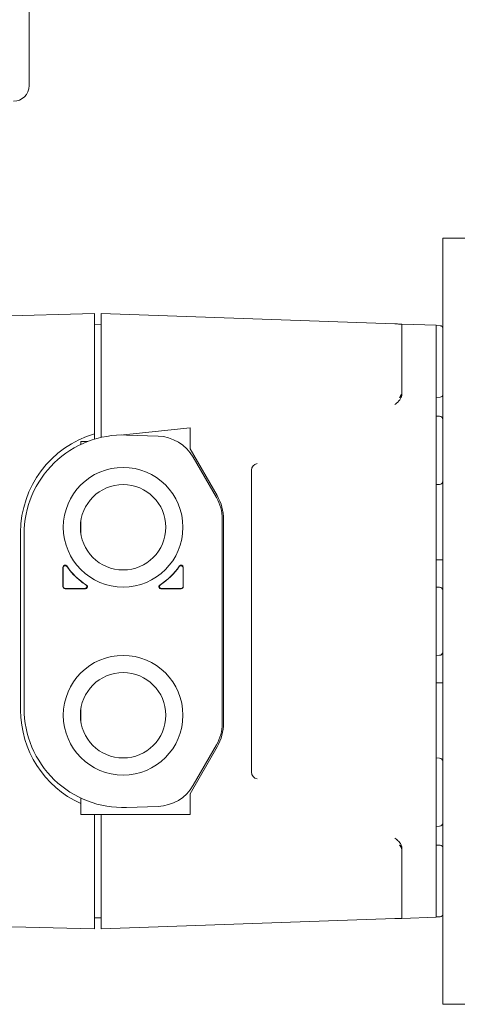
# Model space of a CAD drawing. Header units: inches. Extents: x 1 to 669, y 0 to 417.
# Tile 6 of 256: x 50.76 to 53.29, y 249.3 to 254.98. Entities that reach past the tile are written whole.
import ezdxf

# ---------------------------------------------------------------- set-up
doc = ezdxf.new("R2010")
doc.units = ezdxf.units.IN
doc.header["$LTSCALE"] = 12
doc.header["$MEASUREMENT"] = 0
doc.layers.add('X', color=1, linetype='CONTINUOUS')

msp = doc.modelspace()

# ---------------------------------------------------------------- linework, layer by layer
at = {"layer": 'X', "lineweight": 0}
for p, q in [((50.81251, 263.41584), (50.81826, 254.59544)), ((50.81826, 254.60712), (50.818, 255.0058)), ((50.81826, 254.59538), (50.81826, 254.60706)), ((53.20234, 253.71694), (53.20234, 253.52944)), ((53.20234, 253.71694), (53.33534, 253.71694)), ((53.20234, 249.49244), (53.20234, 253.52944)), ((51.19447, 253.28259), (48.77976, 253.21936)), ((51.19447, 253.28259), (51.19447, 253.07794)), ((51.23384, 253.07876), (51.23384, 253.28259)), ((51.23384, 253.28259), (52.92538, 253.22352)), ((51.23384, 253.21853), (51.19447, 253.21956)), ((52.96612, 253.02537), (52.96612, 253.2221)), ((53.16297, 253.21523), (52.96612, 253.2221)), ((53.16297, 253.0185), (53.16297, 253.21523)), ((53.18715, 253.21285), (53.16297, 253.2137)), ((51.19447, 252.96175), (51.19447, 253.07794)), ((51.23384, 252.96173), (51.23384, 253.07876)), ((52.96612, 253.02537), (52.96612, 252.81881)), ((53.16297, 253.0185), (53.16297, 252.4873)), ((51.19447, 252.76509), (51.19447, 252.96175)), ((51.23384, 252.76509), (51.23384, 252.96173)), ((53.18715, 252.80115), (53.16297, 252.80031)), ((51.19447, 252.75746), (51.19447, 252.76509)), ((51.19447, 252.75746), (51.19447, 252.58968)), ((51.23384, 252.75745), (51.23384, 252.76509)), ((51.23384, 252.75745), (51.23384, 252.5702)), ((53.18335, 252.69133), (53.16297, 252.69204)), ((51.3629, 252.58377), (51.74565, 252.62399)), ((51.74565, 252.62399), (51.74565, 252.50445)), ((51.19447, 252.5593), (51.19447, 252.58968)), ((51.23384, 252.5702), (51.23813, 252.57065)), ((51.23384, 252.5702), (51.23384, 252.5697)), ((51.37975, 252.58343), (51.56095, 252.5771)), ((51.15561, 252.546), (51.11573, 252.546)), ((51.11573, 252.546), (51.11573, 252.52896)), ((51.90164, 252.23426), (51.74565, 252.50445)), ((51.89799, 252.22282), (51.76382, 252.4552)), ((53.16297, 252.4873), (53.16297, 252.45582)), ((53.16297, 252.45582), (53.16297, 252.41648)), ((53.16297, 252.41648), (53.16297, 250.6054)), ((52.09998, 250.6412), (52.09998, 252.38068)), ((53.18335, 252.29905), (53.16297, 252.29834)), ((51.11573, 252.08334), (51.11573, 252.02122)), ((51.93069, 252.10077), (51.93069, 250.9211)), ((51.93856, 252.09647), (51.93856, 250.92541)), ((50.76928, 252.02275), (50.76928, 250.99913)), ((50.78896, 251.00897), (50.78896, 252.01291)), ((51.01337, 251.82326), (51.01337, 251.70976)), ((51.70628, 251.70976), (51.70628, 251.82326)), ((53.16297, 251.86527), (53.20234, 251.86527)), ((51.01454, 251.71093), (51.01454, 251.81951)), ((51.70511, 251.81951), (51.70511, 251.71092)), ((51.02518, 251.69795), (51.14276, 251.69795)), ((51.11573, 251.69912), (51.02635, 251.69912)), ((51.13877, 251.69912), (51.11573, 251.69912)), ((51.57689, 251.69795), (51.69447, 251.69795)), ((51.6933, 251.69912), (51.58088, 251.69912)), ((53.18335, 251.70708), (53.16297, 251.70779)), ((53.18335, 251.3148), (53.16297, 251.31409)), ((53.16297, 251.15661), (53.20234, 251.15661)), ((51.11573, 251.00066), (51.11573, 250.93854)), ((51.74565, 250.51743), (51.90164, 250.78762)), ((51.89799, 250.79906), (51.76382, 250.56668)), ((53.18335, 250.72283), (53.16297, 250.72354)), ((53.16297, 250.6054), (53.16297, 250.56606)), ((53.16297, 250.56606), (53.16297, 250.53458)), ((53.16297, 250.53458), (53.16297, 250.00338)), ((51.11573, 250.49292), (51.11573, 250.39788)), ((51.74565, 250.39788), (51.74565, 250.51743)), ((51.37975, 250.43845), (51.56095, 250.44478)), ((51.11573, 250.39788), (51.74565, 250.39788)), ((51.19447, 250.39788), (51.19447, 250.26442)), ((51.23384, 250.39788), (51.23384, 250.26443)), ((53.18335, 250.33055), (53.16297, 250.32984)), ((51.19447, 250.25679), (51.19447, 250.26442)), ((51.19447, 250.06013), (51.19447, 250.25679)), ((51.23384, 250.25679), (51.23384, 250.26443)), ((51.23384, 250.06015), (51.23384, 250.25679)), ((52.96612, 250.20306), (52.96612, 249.99651)), ((53.18715, 250.22073), (53.16297, 250.22157)), ((51.19447, 249.94394), (51.19447, 250.06013)), ((51.23384, 249.94312), (51.23384, 250.06015)), ((52.96612, 249.79978), (52.96612, 249.99651)), ((53.16297, 249.80665), (53.16297, 250.00338)), ((51.19447, 249.94394), (51.19447, 249.73929)), ((51.23384, 249.94312), (51.23384, 249.73929)), ((48.77976, 249.80252), (51.19447, 249.73929)), ((51.23384, 249.80335), (51.19447, 249.80232)), ((52.92538, 249.79836), (51.23384, 249.73929)), ((53.16297, 249.80665), (52.96612, 249.79978)), ((53.18715, 249.80903), (53.16297, 249.80818)), ((53.20234, 249.49244), (53.20234, 249.30494)), ((53.33534, 249.30494), (53.20234, 249.30494))]:
    msp.add_line(p, q, dxfattribs=at)
for centre, radius in [((51.35982, 252.05228), 0.34449), ((51.35982, 252.05228), 0.24606), ((51.35982, 250.9696), 0.34449), ((51.35982, 250.9696), 0.24606)]:
    msp.add_circle(centre, radius, dxfattribs=at)
for centre, radius, start, end in [((53.1866, 253.19711), 0.01575, 360, 88), ((53.1866, 252.81689), 0.01575, 272, 360), ((53.18266, 252.67166), 0.01969, 0, 88), ((51.35983, 252.02275), 0.59055, 106.2602, 180), ((51.35982, 252.01291), 0.57087, 88, 180), ((51.55243, 252.33315), 0.24409, 30, 88), ((53.18266, 252.31873), 0.01969, 272, 360), ((51.6866, 252.10077), 0.24409, 0, 30), ((51.66297, 252.09647), 0.27559, 360, 30), ((51.35982, 252.05228), 0.3937, 214.38607, 237.63642), ((51.35982, 252.05228), 0.39487, 214.91477, 231.81773), ((51.35982, 252.05228), 0.3937, 302.36358, 325.61393), ((51.35982, 252.05228), 0.39487, 302.92643, 325.08554), ((51.02634, 251.71092), 0.01181, 179.99639, 270.00361), ((51.35982, 252.05228), 0.39487, 231.81773, 237.07357), ((51.6933, 251.71092), 0.01181, 269.99639, 0.00361), ((53.18266, 251.68741), 0.01969, 0, 88), ((53.18266, 251.33447), 0.01969, 272, 360), ((51.35983, 250.99913), 0.59055, 180, 245.58518), ((51.35982, 251.00897), 0.57087, 180, 272), ((51.6866, 250.9211), 0.24409, 330, 0), ((51.66297, 250.92541), 0.27559, 330, 0), ((53.18266, 250.70315), 0.01969, 0, 88), ((51.55243, 250.68873), 0.24409, 272, 330), ((53.18266, 250.35022), 0.01969, 272, 0), ((53.1866, 250.20499), 0.01575, 360, 88), ((53.1866, 249.82477), 0.01575, 272, 0)]:
    msp.add_arc(centre, radius, start, end, dxfattribs=at)
at = {"layer": 'X', "lineweight": 0, "extrusion": (2.92769e-16, 4.00027e-20, -1)}
msp.add_ellipse((50.72846, 254.59538), major_axis=(0.0898, 0), ratio=0.9999997, start_param=-0.0006521, end_param=1.5701442, dxfattribs=at)
at = {"layer": 'X', "lineweight": 0}
for centre, major_axis, ratio, start_param, end_param in [((51.02518, 251.82325), (-0.0035, 0.0113), 0.9982604, -1.2702763, 1.2701808), ((51.02635, 251.8195), (-0.00355, 0.01129), 0.9983129, -1.2656933, 1.2655547), ((51.69447, 251.82325), (0.0035, 0.0113), 0.9982604, -1.2701809, 1.2702762), ((51.14275, 251.70976), (-0.01137, 0.0033), 0.9980434, 1.8537985, 4.4294891), ((51.5769, 251.70976), (-0.01137, -0.0033), 0.9980434, -1.2878964, 1.2877941)]:
    msp.add_ellipse(centre, major_axis=major_axis, ratio=ratio, start_param=start_param, end_param=end_param, dxfattribs=at)
at = {"layer": 'X', "lineweight": 0, "extrusion": (2.92769e-16, -5.26565e-29, -1)}
msp.add_ellipse((51.6933, 251.8195), major_axis=(0.00355, 0.01129), ratio=0.9983128, start_param=-1.2656959, end_param=1.2655574, dxfattribs=at)
at = {"layer": 'X', "lineweight": 0, "extrusion": (2.92769e-16, -1.47911e-31, -1)}
msp.add_ellipse((51.02518, 251.70976), major_axis=(-0.00835, -0.00835), ratio=0.9996955, start_param=-0.7852459, end_param=0.7852459, dxfattribs=at)
at = {"layer": 'X', "lineweight": 0, "extrusion": (2.92769e-16, 7.39557e-32, -1)}
msp.add_ellipse((51.13876, 251.71093), major_axis=(0.01135, -0.00335), ratio=0.9981103, start_param=-1.2830206, end_param=1.2828687, dxfattribs=at)
at = {"layer": 'X', "lineweight": 0, "extrusion": (2.92769e-16, -6.29856e-30, -1)}
msp.add_ellipse((51.58089, 251.71093), major_axis=(0.01135, 0.00335), ratio=0.9981103, start_param=1.8587239, end_param=4.4246133, dxfattribs=at)
at = {"layer": 'X', "lineweight": 0, "extrusion": (2.92769e-16, 2.46519e-32, -1)}
msp.add_ellipse((51.69447, 251.70976), major_axis=(-0.00835, 0.00835), ratio=0.9996955, start_param=2.3563468, end_param=3.9268385, dxfattribs=at)
at = {"layer": 'X', "lineweight": 0}
for points, knots in [([(52.92538, 253.22352), (52.92891, 253.2234), (52.93188, 253.2233), (52.93548, 253.22317), (52.93654, 253.22313), (52.93833, 253.22307), (52.9391, 253.22304), (52.94007, 253.22301), (52.94093, 253.22298), (52.94529, 253.22283), (52.9485, 253.22272), (52.95155, 253.22261), (52.95189, 253.2226), (52.95244, 253.22258), (52.95261, 253.22257), (52.95651, 253.22244), (52.95942, 253.22233), (52.9619, 253.22225), (52.96217, 253.22224), (52.9649, 253.22214), (52.96612, 253.2221), (52.96612, 253.2221)], [0, 0, 0, 0, 0.125, 0.125, 0.1865579, 0.1865579, 0.2460937, 0.2460937, 0.2777896, 0.2777896, 0.4610847, 0.4610847, 0.484375, 0.484375, 0.5, 0.5, 0.71875, 0.71875, 0.75, 0.75, 1, 1, 1, 1]), ([(52.96612, 252.81881), (52.96612, 252.81574), (52.96557, 252.8104), (52.9641, 252.8051), (52.96303, 252.80208), (52.96272, 252.80126), (52.96036, 252.79542), (52.95742, 252.79042), (52.95337, 252.78525), (52.95307, 252.78487), (52.94952, 252.78047), (52.94526, 252.77616), (52.94001, 252.77158), (52.93989, 252.77147), (52.93718, 252.76912), (52.93236, 252.76522), (52.92538, 252.75973)], [0, 0, 0, 0, 0.125, 0.21875, 0.21875, 0.25, 0.25, 0.484375, 0.484375, 0.5, 0.5, 0.74609375, 0.74609375, 0.75, 0.75, 0.99999993, 0.99999993, 0.99999993, 0.99999993]), ([(52.96612, 252.82619), (52.96626, 252.81935), (52.96413, 252.8136), (52.95768, 252.8025), (52.95257, 252.79941), (52.95257, 252.80099), (52.95768, 252.80569), (52.96413, 252.81926), (52.96626, 252.82592), (52.96612, 252.83362)], [0.68816791, 0.68816791, 0.68816791, 0.68816791, 0.79630841, 0.79630841, 0.96831932, 0.96831932, 1.14033022, 1.14033022, 1.24847073, 1.24847073, 1.24847073, 1.24847073]), ([(52.92538, 250.26215), (52.92886, 250.25941), (52.93181, 250.25706), (52.93527, 250.25427), (52.93622, 250.2535), (52.93809, 250.25194), (52.93899, 250.25119), (52.94008, 250.25025), (52.94095, 250.24949), (52.94493, 250.24594), (52.94786, 250.24303), (52.95102, 250.23948), (52.95163, 250.23877), (52.95243, 250.2378), (52.9526, 250.2376), (52.95649, 250.23279), (52.95941, 250.22817), (52.96189, 250.22269), (52.96216, 250.22206), (52.9649, 250.2153), (52.96612, 250.20922), (52.96612, 250.20306)], [0.00000017, 0.00000017, 0.00000017, 0.00000017, 0.125, 0.125, 0.17928954, 0.17928954, 0.24609375, 0.24609375, 0.27817935, 0.27817935, 0.44295161, 0.44295161, 0.484375, 0.484375, 0.5, 0.5, 0.71875, 0.71875, 0.75, 0.75, 1, 1, 1, 1]), ([(52.96612, 250.19569), (52.96612, 250.20439), (52.96282, 250.21147), (52.95589, 250.22044), (52.95257, 250.22231), (52.95257, 250.22105), (52.95589, 250.21785), (52.96282, 250.20633), (52.96612, 250.19804), (52.96612, 250.18826)], [0.19913119, 0.19913119, 0.19913119, 0.19913119, 0.33585931, 0.33585931, 0.47363808, 0.47363808, 0.61141685, 0.61141685, 0.74814497, 0.74814497, 0.74814497, 0.74814497]), ([(52.96612, 249.79978), (52.96611, 249.79978), (52.96557, 249.79976), (52.9641, 249.79971), (52.96304, 249.79967), (52.96273, 249.79966), (52.96037, 249.79958), (52.95744, 249.79948), (52.9534, 249.79933), (52.95309, 249.79932), (52.94954, 249.7992), (52.94528, 249.79905), (52.94002, 249.79887), (52.9399, 249.79886), (52.9373, 249.79877), (52.9325, 249.7986), (52.92545, 249.79836)], [0, 0, 0, 0, 0.125, 0.21875, 0.21875, 0.25, 0.25, 0.484375, 0.484375, 0.5, 0.5, 0.74609375, 0.74609375, 0.75, 0.75, 0.99920674, 0.99920674, 0.99920674, 0.99920674])]:
    msp.add_open_spline(points, degree=3, knots=knots, dxfattribs=at)
for points in [[(52.09998, 252.38068), (52.09998, 252.39925), (52.11349, 252.41569), (52.1317, 252.4193)], [(52.1317, 250.60258), (52.11349, 250.60619), (52.09998, 250.62263), (52.09998, 250.6412)]]:
    msp.add_open_spline(points, degree=3, dxfattribs=at)

doc.saveas('drawing.dxf')
